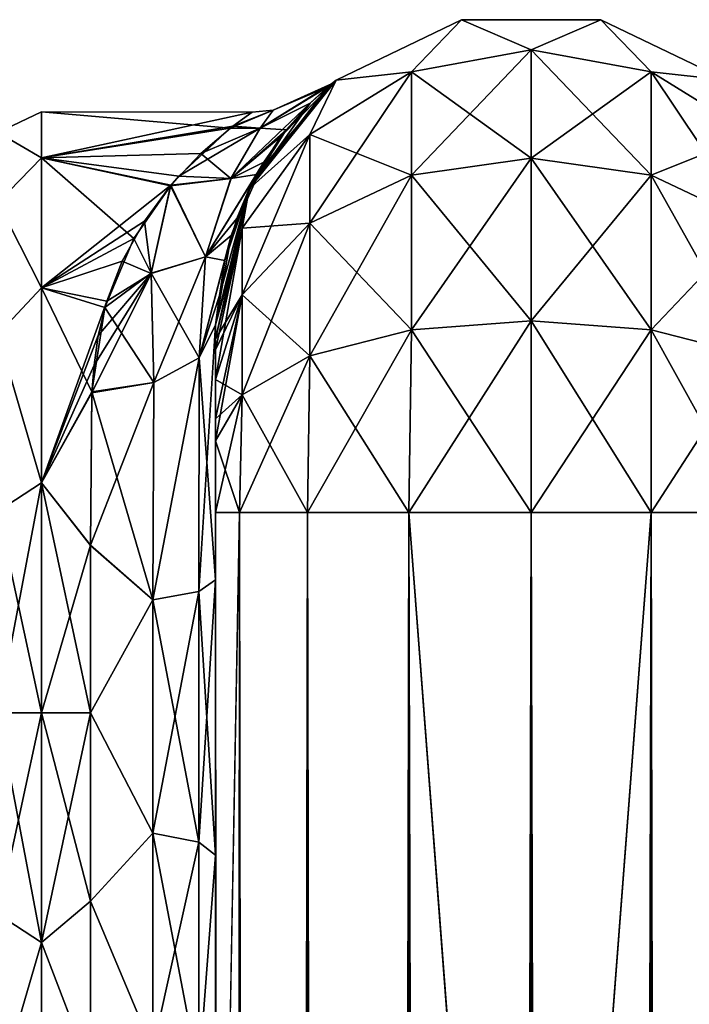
# Model space of a CAD drawing. Extents: x -23 to 470, y -2000 to 0.
# Tile 192 of 198: x 417 to 443, y -40 to 0. Entities that reach past the tile are written whole.
import ezdxf

# ---------------------------------------------------------------- set-up
doc = ezdxf.new("R2010")
doc.units = 0
doc.header["$LTSCALE"] = 64.718028
for name, color, linetype in [('686', 7, 'CONTINUOUS'), ('691', 7, 'CONTINUOUS'), ('692', 7, 'CONTINUOUS'), ('701', 7, 'CONTINUOUS'), ('702', 7, 'CONTINUOUS'), ('703', 7, 'CONTINUOUS'), ('704', 7, 'CONTINUOUS'), ('705', 7, 'CONTINUOUS'), ('706', 7, 'CONTINUOUS'), ('707', 7, 'CONTINUOUS'), ('712', 7, 'CONTINUOUS'), ('713', 7, 'CONTINUOUS'), ('714', 7, 'CONTINUOUS'), ('724', 7, 'CONTINUOUS'), ('725', 7, 'CONTINUOUS')]:
    doc.layers.add(name, color=color, linetype=linetype)

msp = doc.modelspace()

# ---------------------------------------------------------------- linework, layer by layer
at = {"layer": '686', "linetype": 'CONTINUOUS'}
for points in [[(424.45, -12.5, 33.5), (424.45, -12.5, 24.51), (424.45, -22.687, 28.505), (424.45, -12.5, 33.5)], [(424.45, -13.067, 36.36), (424.45, -12.5, 33.5), (424.45, -58.637, 36.17), (424.45, -13.067, 36.36)], [(424.45, -58.637, 36.17), (424.45, -12.5, 33.5), (424.45, -54.041, 30.647), (424.45, -58.637, 36.17)], [(424.45, -54.041, 30.647), (424.45, -12.5, 33.5), (424.45, -22.687, 28.505), (424.45, -54.041, 30.647)], [(424.45, -58.638, -36.171), (424.45, -54.042, -30.648), (424.45, -12.5, -33.5), (424.45, -58.638, -36.171)], [(424.45, -12.5, -33.5), (424.45, -54.042, -30.648), (424.45, -22.687, -28.505), (424.45, -12.5, -33.5)], [(424.45, -13.067, -36.36), (424.45, -58.638, -36.171), (424.45, -12.5, -33.5), (424.45, -13.067, -36.36)], [(424.45, -12.5, -24.51), (424.45, -12.5, -33.5), (424.45, -22.687, -28.505), (424.45, -12.5, -24.51)], [(424.45, -13.5, 37.234), (424.45, -13.067, 36.36), (424.45, -64.865, 39.77), (424.45, -13.5, 37.234)], [(424.45, -64.865, 39.77), (424.45, -13.067, 36.36), (424.45, -58.637, 36.17), (424.45, -64.865, 39.77)], [(424.45, -13.5, -37.234), (424.45, -58.638, -36.171), (424.45, -13.067, -36.36), (424.45, -13.5, -37.234)], [(424.45, -14.695, 38.801), (424.45, -13.5, 37.234), (424.45, -64.865, 39.77), (424.45, -14.695, 38.801)], [(424.45, -14.695, -38.801), (424.45, -58.638, -36.171), (424.45, -13.5, -37.234), (424.45, -14.695, -38.801)], [(424.45, -16.266, 40), (424.45, -14.695, 38.801), (424.45, -64.865, 39.77), (424.45, -16.266, 40)], [(424.45, -64.865, -39.77), (424.45, -58.638, -36.171), (424.45, -14.695, -38.801), (424.45, -64.865, -39.77)], [(424.45, -16.266, -40), (424.45, -64.865, -39.77), (424.45, -14.695, -38.801), (424.45, -16.266, -40)], [(424.45, -17.135, 40.431), (424.45, -16.266, 40), (424.45, -71.85, 41), (424.45, -17.135, 40.431)], [(424.45, -71.85, 41), (424.45, -16.266, 40), (424.45, -64.865, 39.77), (424.45, -71.85, 41)], [(424.45, -17.135, -40.431), (424.45, -64.865, -39.77), (424.45, -16.266, -40), (424.45, -17.135, -40.431)], [(424.45, -20, 41), (424.45, -17.135, 40.431), (424.45, -71.85, 41), (424.45, -20, 41)], [(424.45, -20, -41), (424.45, -64.865, -39.77), (424.45, -17.135, -40.431), (424.45, -20, -41)], [(424.45, -71.85, -41), (424.45, -64.865, -39.77), (424.45, -20, -41), (424.45, -71.85, -41)], [(424.45, -33.687, 28.431), (424.45, -54.041, 30.647), (424.45, -22.687, 28.505), (424.45, -33.687, 28.431)], [(424.45, -22.687, -28.505), (424.45, -54.042, -30.648), (424.45, -33.687, -28.431), (424.45, -22.687, -28.505)], [(424.45, -43.868, 24.267), (424.45, -54.041, 30.647), (424.45, -33.687, 28.431), (424.45, -43.868, 24.267)], [(424.45, -54.042, -30.648), (424.45, -51.632, -23.883), (424.45, -33.687, -28.431), (424.45, -54.042, -30.648)], [(424.45, -33.687, -28.431), (424.45, -51.632, -23.883), (424.45, -43.869, -24.267), (424.45, -33.687, -28.431)]]:
    msp.add_3dface(points, dxfattribs=at)
at = {"layer": '691', "linetype": 'CONTINUOUS'}
for points in [[(417.5, -4, 0), (417.5, -5.827, 9.184), (425.909, -4.004, 0.439), (417.5, -4, 0)], [(417.5, -5.827, -9.184), (417.5, -4, 0), (425.03, -4.646, -5.532), (417.5, -5.827, -9.184)], [(425.03, -4.646, -5.532), (417.5, -4, 0), (425.909, -4.004, 0.439), (425.03, -4.646, -5.532)], [(425.909, -4.004, 0.439), (417.5, -5.827, 9.184), (425.137, -4.564, 5.172), (425.909, -4.004, 0.439)], [(425.137, -4.564, 5.172), (417.5, -5.827, 9.184), (423.861, -5.654, 8.754), (425.137, -4.564, 5.172)], [(422.98, -6.56, -10.786), (417.5, -5.827, -9.184), (425.03, -4.646, -5.532), (422.98, -6.56, -10.786)], [(423.861, -5.654, 8.754), (417.5, -5.827, 9.184), (422.66, -6.93, 11.492), (423.861, -5.654, 8.754)], [(417.5, -5.827, 9.184), (417.5, -11.029, 16.971), (422.66, -6.93, 11.492), (417.5, -5.827, 9.184)], [(417.5, -11.029, -16.971), (417.5, -5.827, -9.184), (421.186, -9.058, -14.737), (417.5, -11.029, -16.971)], [(421.186, -9.058, -14.737), (417.5, -5.827, -9.184), (422.647, -6.948, -11.525), (421.186, -9.058, -14.737)], [(422.647, -6.948, -11.525), (417.5, -5.827, -9.184), (422.98, -6.56, -10.786), (422.647, -6.948, -11.525)], [(422.66, -6.93, 11.492), (417.5, -11.029, 16.971), (421.606, -8.361, 13.795), (422.66, -6.93, 11.492)], [(421.606, -8.361, 13.795), (417.5, -11.029, 16.971), (420.722, -9.962, 15.832), (421.606, -8.361, 13.795)], [(420.027, -11.811, -17.717), (417.5, -11.029, -16.971), (421.186, -9.058, -14.737), (420.027, -11.811, -17.717)], [(420.722, -9.962, 15.832), (417.5, -11.029, 16.971), (420.105, -11.553, 17.478), (420.722, -9.962, 15.832)], [(417.5, -11.029, 16.971), (417.5, -18.816, 22.173), (420.105, -11.553, 17.478), (417.5, -11.029, 16.971)], [(417.5, -18.816, -22.173), (417.5, -11.029, -16.971), (419.5, -15.179, -20.289), (417.5, -18.816, -22.173)], [(419.5, -15.179, -20.289), (417.5, -11.029, -16.971), (420.027, -11.811, -17.717), (419.5, -15.179, -20.289)], [(420.105, -11.553, 17.478), (417.5, -18.816, 22.173), (419.76, -12.934, 18.682), (420.105, -11.553, 17.478)], [(419.76, -12.934, 18.682), (417.5, -18.816, 22.173), (419.596, -14.117, 19.577), (419.76, -12.934, 18.682)], [(419.596, -14.117, 19.577), (417.5, -18.816, 22.173), (419.499, -15.223, 20.316), (419.596, -14.117, 19.577)], [(419.447, -21.322, -23.052), (417.5, -18.816, -22.173), (419.5, -15.179, -20.289), (419.447, -21.322, -23.052)], [(419.499, -15.223, 20.316), (417.5, -18.816, 22.173), (419.447, -21.313, 23.05), (419.499, -15.223, 20.316)], [(417.5, -18.816, 22.173), (417.5, -28, 24), (419.447, -21.313, 23.05), (417.5, -18.816, 22.173)], [(417.5, -28, -24), (417.5, -18.816, -22.173), (419.45, -28, -24), (417.5, -28, -24)], [(419.45, -28, -24), (417.5, -18.816, -22.173), (419.447, -21.322, -23.052), (419.45, -28, -24)], [(419.447, -21.313, 23.05), (417.5, -28, 24), (419.45, -28, 24), (419.447, -21.313, 23.05)]]:
    msp.add_3dface(points, dxfattribs=at)
at = {"layer": '692', "linetype": 'CONTINUOUS'}
for points in [[(419.45, -28, 24), (417.5, -28, 24), (417.5, -37.184, 22.173), (419.45, -28, 24)], [(417.5, -28, -24), (419.45, -28, -24), (419.45, -35.529, -22.789), (417.5, -28, -24)], [(417.5, -37.184, -22.173), (417.5, -28, -24), (419.45, -35.529, -22.789), (417.5, -37.184, -22.173)], [(419.45, -28, 24), (417.5, -37.184, 22.173), (419.45, -35.529, 22.789), (419.45, -28, 24)], [(419.45, -42.297, -19.277), (417.5, -37.184, -22.173), (419.45, -35.529, -22.789), (419.45, -42.297, -19.277)], [(419.45, -35.529, 22.789), (417.5, -37.184, 22.173), (419.45, -42.297, 19.277), (419.45, -35.529, 22.789)], [(417.5, -44.971, -16.971), (417.5, -37.184, -22.173), (419.45, -42.297, -19.277), (417.5, -44.971, -16.971)], [(417.5, -37.184, 22.173), (417.5, -44.971, 16.971), (419.45, -42.297, 19.277), (417.5, -37.184, 22.173)]]:
    msp.add_3dface(points, dxfattribs=at)
at = {"layer": '701', "linetype": 'CONTINUOUS'}
for points in [[(424.45, -20, 41), (424.45, -71.85, 41), (425.402, -1980, 45.784), (424.45, -20, 41)], [(424.45, -20, 41), (425.402, -1980, 45.784), (425.402, -20, 45.784), (424.45, -20, 41)], [(425.402, -1980, 45.784), (428.111, -1980, 49.839), (425.402, -20, 45.784), (425.402, -1980, 45.784)], [(425.402, -20, 45.784), (428.111, -1980, 49.839), (428.111, -20, 49.839), (425.402, -20, 45.784)], [(428.111, -1980, 49.839), (432.16, -1980, 52.546), (428.111, -20, 49.839), (428.111, -1980, 49.839)], [(428.111, -20, 49.839), (432.16, -1980, 52.546), (432.16, -20, 52.546), (428.111, -20, 49.839)], [(437, -1916.55, 53.5), (437, -83.45, 53.5), (432.16, -20, 52.546), (437, -1916.55, 53.5)], [(432.16, -20, 52.546), (437, -83.45, 53.5), (437.05, -20, 53.5), (432.16, -20, 52.546)], [(437.05, -1980, 53.5), (437, -1916.55, 53.5), (432.16, -20, 52.546), (437.05, -1980, 53.5)], [(432.16, -1980, 52.546), (437.05, -1980, 53.5), (432.16, -20, 52.546), (432.16, -1980, 52.546)]]:
    msp.add_3dface(points, dxfattribs=at)
at = {"layer": '702', "linetype": 'CONTINUOUS'}
for points in [[(424.45, -71.85, -41), (424.45, -20, -41), (425.402, -20, -45.784), (424.45, -71.85, -41)], [(424.45, -1928.15, -41), (424.45, -71.85, -41), (425.402, -20, -45.784), (424.45, -1928.15, -41)], [(424.45, -1980, -41), (424.45, -1928.15, -41), (425.402, -20, -45.784), (424.45, -1980, -41)], [(425.402, -1980, -45.784), (424.45, -1980, -41), (425.402, -20, -45.784), (425.402, -1980, -45.784)], [(428.111, -1980, -49.839), (425.402, -1980, -45.784), (428.111, -20, -49.839), (428.111, -1980, -49.839)], [(428.111, -20, -49.839), (425.402, -1980, -45.784), (425.402, -20, -45.784), (428.111, -20, -49.839)], [(432.16, -1980, -52.546), (428.111, -1980, -49.839), (432.16, -20, -52.546), (432.16, -1980, -52.546)], [(432.16, -20, -52.546), (428.111, -1980, -49.839), (428.111, -20, -49.839), (432.16, -20, -52.546)], [(437, -83.45, -53.5), (432.16, -1980, -52.546), (437.05, -20, -53.5), (437, -83.45, -53.5)], [(437.05, -20, -53.5), (432.16, -1980, -52.546), (432.16, -20, -52.546), (437.05, -20, -53.5)]]:
    msp.add_3dface(points, dxfattribs=at)
at = {"layer": '703', "linetype": 'CONTINUOUS'}
for points in [[(437.05, -1980, -53.5), (437, -1916.55, -53.5), (441.834, -20, -52.548), (437.05, -1980, -53.5)], [(437, -1916.55, -53.5), (437, -83.45, -53.5), (441.834, -20, -52.548), (437, -1916.55, -53.5)], [(437, -83.45, -53.5), (437.05, -20, -53.5), (441.834, -20, -52.548), (437, -83.45, -53.5)], [(441.834, -1980, -52.548), (437.05, -1980, -53.5), (441.834, -20, -52.548), (441.834, -1980, -52.548)], [(445.889, -1980, -49.839), (441.834, -1980, -52.548), (445.889, -20, -49.839), (445.889, -1980, -49.839)], [(445.889, -20, -49.839), (441.834, -1980, -52.548), (441.834, -20, -52.548), (445.889, -20, -49.839)]]:
    msp.add_3dface(points, dxfattribs=at)
at = {"layer": '704', "linetype": 'CONTINUOUS'}
for points in [[(429.256, -2.727, -33.5), (434.268, -0.313, -33.5), (432.266, -2.396, -40.776), (429.256, -2.727, -33.5)], [(432.266, -2.396, -40.776), (434.268, -0.313, -33.5), (437.05, -1.516, -41.139), (432.266, -2.396, -40.776)], [(434.268, -0.313, -33.5), (439.832, -0.313, -33.5), (437.05, -1.516, -41.139), (434.268, -0.313, -33.5)], [(437.05, -1.516, -41.139), (439.832, -0.313, -33.5), (441.834, -2.396, -40.776), (437.05, -1.516, -41.139)], [(439.832, -0.313, -33.5), (444.844, -2.727, -33.5), (441.834, -2.396, -40.776), (439.832, -0.313, -33.5)], [(432.266, -2.396, -40.776), (437.05, -1.516, -41.139), (432.266, -6.525, -46.964), (432.266, -2.396, -40.776)], [(437.05, -1.516, -41.139), (437.05, -5.852, -47.637), (432.266, -6.525, -46.964), (437.05, -1.516, -41.139)], [(437.05, -1.516, -41.139), (441.834, -2.396, -40.776), (437.05, -5.852, -47.637), (437.05, -1.516, -41.139)], [(425.788, -7.076, -33.5), (429.256, -2.727, -33.5), (428.211, -4.9, -39.741), (425.788, -7.076, -33.5)], [(428.211, -4.9, -39.741), (429.256, -2.727, -33.5), (432.266, -2.396, -40.776), (428.211, -4.9, -39.741)], [(428.211, -4.9, -39.741), (432.266, -2.396, -40.776), (428.211, -8.442, -45.049), (428.211, -4.9, -39.741)], [(432.266, -2.396, -40.776), (432.266, -6.525, -46.964), (428.211, -8.442, -45.049), (432.266, -2.396, -40.776)], [(441.834, -2.396, -40.776), (441.834, -6.525, -46.964), (437.05, -5.852, -47.637), (441.834, -2.396, -40.776)], [(441.834, -2.396, -40.776), (444.844, -2.727, -33.5), (445.889, -4.9, -39.741), (441.834, -2.396, -40.776)], [(441.834, -2.396, -40.776), (445.889, -4.9, -39.741), (441.834, -6.525, -46.964), (441.834, -2.396, -40.776)], [(425.502, -8.648, -38.192), (425.788, -7.076, -33.5), (428.211, -4.9, -39.741), (425.502, -8.648, -38.192)], [(425.502, -8.648, -38.192), (428.211, -4.9, -39.741), (425.502, -11.311, -42.182), (425.502, -8.648, -38.192)], [(428.211, -4.9, -39.741), (428.211, -8.442, -45.049), (425.502, -11.311, -42.182), (428.211, -4.9, -39.741)], [(445.889, -4.9, -39.741), (445.889, -8.442, -45.049), (441.834, -6.525, -46.964), (445.889, -4.9, -39.741)], [(437.05, -12.346, -51.978), (432.266, -12.71, -51.099), (437.05, -5.852, -47.637), (437.05, -12.346, -51.978)], [(437.05, -5.852, -47.637), (432.266, -12.71, -51.099), (432.266, -6.525, -46.964), (437.05, -5.852, -47.637)], [(441.834, -6.525, -46.964), (437.05, -12.346, -51.978), (437.05, -5.852, -47.637), (441.834, -6.525, -46.964)], [(432.266, -12.71, -51.099), (428.211, -13.747, -48.595), (432.266, -6.525, -46.964), (432.266, -12.71, -51.099)], [(432.266, -6.525, -46.964), (428.211, -13.747, -48.595), (428.211, -8.442, -45.049), (432.266, -6.525, -46.964)], [(441.834, -12.71, -51.099), (437.05, -12.346, -51.978), (441.834, -6.525, -46.964), (441.834, -12.71, -51.099)], [(445.889, -8.442, -45.049), (441.834, -12.71, -51.099), (441.834, -6.525, -46.964), (445.889, -8.442, -45.049)], [(424.45, -13.067, -36.36), (424.45, -12.5, -33.5), (425.788, -7.076, -33.5), (424.45, -13.067, -36.36)], [(424.45, -13.067, -36.36), (425.788, -7.076, -33.5), (425.502, -8.648, -38.192), (424.45, -13.067, -36.36)], [(424.45, -14.695, -38.801), (424.45, -13.5, -37.234), (425.502, -8.648, -38.192), (424.45, -14.695, -38.801)], [(424.45, -14.695, -38.801), (425.502, -8.648, -38.192), (425.502, -11.311, -42.182), (424.45, -14.695, -38.801)], [(424.45, -13.5, -37.234), (424.45, -13.067, -36.36), (425.502, -8.648, -38.192), (424.45, -13.5, -37.234)], [(428.211, -13.747, -48.595), (425.502, -15.299, -44.849), (428.211, -8.442, -45.049), (428.211, -13.747, -48.595)], [(428.211, -8.442, -45.049), (425.502, -15.299, -44.849), (425.502, -11.311, -42.182), (428.211, -8.442, -45.049)], [(445.889, -13.747, -48.595), (441.834, -12.71, -51.099), (445.889, -8.442, -45.049), (445.889, -13.747, -48.595)], [(424.45, -17.135, -40.431), (424.45, -16.266, -40), (425.502, -11.311, -42.182), (424.45, -17.135, -40.431)], [(425.502, -15.299, -44.849), (424.45, -17.135, -40.431), (425.502, -11.311, -42.182), (425.502, -15.299, -44.849)], [(424.45, -16.266, -40), (424.45, -14.695, -38.801), (425.502, -11.311, -42.182), (424.45, -16.266, -40)], [(437.05, -20, -53.5), (432.16, -20, -52.546), (437.05, -12.346, -51.978), (437.05, -20, -53.5)], [(437.05, -12.346, -51.978), (432.16, -20, -52.546), (432.266, -12.71, -51.099), (437.05, -12.346, -51.978)], [(441.834, -12.71, -51.099), (437.05, -20, -53.5), (437.05, -12.346, -51.978), (441.834, -12.71, -51.099)], [(432.16, -20, -52.546), (428.111, -20, -49.839), (432.266, -12.71, -51.099), (432.16, -20, -52.546)], [(432.266, -12.71, -51.099), (428.111, -20, -49.839), (428.211, -13.747, -48.595), (432.266, -12.71, -51.099)], [(441.834, -20, -52.548), (437.05, -20, -53.5), (441.834, -12.71, -51.099), (441.834, -20, -52.548)], [(445.889, -13.747, -48.595), (441.834, -20, -52.548), (441.834, -12.71, -51.099), (445.889, -13.747, -48.595)], [(428.111, -20, -49.839), (425.402, -20, -45.784), (428.211, -13.747, -48.595), (428.111, -20, -49.839)], [(428.211, -13.747, -48.595), (425.402, -20, -45.784), (425.502, -15.299, -44.849), (428.211, -13.747, -48.595)], [(445.889, -20, -49.839), (441.834, -20, -52.548), (445.889, -13.747, -48.595), (445.889, -20, -49.839)], [(424.45, -20, -41), (424.45, -17.135, -40.431), (425.502, -15.299, -44.849), (424.45, -20, -41)], [(425.402, -20, -45.784), (424.45, -20, -41), (425.502, -15.299, -44.849), (425.402, -20, -45.784)]]:
    msp.add_3dface(points, dxfattribs=at)
at = {"layer": '705', "linetype": 'CONTINUOUS'}
for points in [[(434.268, -0.313, -33.5), (429.256, -2.727, -33.5), (434.268, -0.313, 33.5), (434.268, -0.313, -33.5)], [(434.268, -0.313, 33.5), (429.256, -2.727, -33.5), (429.256, -2.727, 33.5), (434.268, -0.313, 33.5)], [(439.832, -0.313, -33.5), (434.268, -0.313, -33.5), (439.832, -0.313, 33.5), (439.832, -0.313, -33.5)], [(439.832, -0.313, 33.5), (434.268, -0.313, -33.5), (434.268, -0.313, 33.5), (439.832, -0.313, 33.5)], [(444.844, -2.727, -33.5), (439.832, -0.313, -33.5), (444.844, -2.727, 33.5), (444.844, -2.727, -33.5)], [(444.844, -2.727, 33.5), (439.832, -0.313, -33.5), (439.832, -0.313, 33.5), (444.844, -2.727, 33.5)], [(429.256, -2.727, -33.5), (425.788, -7.076, -33.5), (428.934, -2.993, -3.307), (429.256, -2.727, -33.5)], [(429.256, -2.727, 33.5), (426.083, -6.502, 16.43), (425.788, -7.076, 33.5), (429.256, -2.727, 33.5)], [(427.07, -4.973, 12.771), (426.083, -6.502, 16.43), (429.256, -2.727, 33.5), (427.07, -4.973, 12.771)], [(428.217, -3.655, 7.968), (427.07, -4.973, 12.771), (429.256, -2.727, 33.5), (428.217, -3.655, 7.968)], [(429.08, -2.871, 1.119), (428.217, -3.655, 7.968), (429.256, -2.727, 33.5), (429.08, -2.871, 1.119)], [(429.08, -2.871, 1.119), (429.256, -2.727, -33.5), (428.934, -2.993, -3.307), (429.08, -2.871, 1.119)], [(429.256, -2.727, -33.5), (429.08, -2.871, 1.119), (429.256, -2.727, 33.5), (429.256, -2.727, -33.5)], [(428.934, -2.993, -3.307), (425.788, -7.076, -33.5), (428.217, -3.655, -7.973), (428.934, -2.993, -3.307)], [(428.217, -3.655, -7.973), (425.788, -7.076, -33.5), (427.266, -4.72, -12.02), (428.217, -3.655, -7.973)], [(427.266, -4.72, -12.02), (425.788, -7.076, -33.5), (426.37, -6.004, -15.366), (427.266, -4.72, -12.02)], [(426.37, -6.004, -15.366), (425.788, -7.076, -33.5), (425.069, -8.935, -20.523), (426.37, -6.004, -15.366)], [(426.083, -6.502, 16.43), (425.291, -8.261, 19.533), (425.788, -7.076, 33.5), (426.083, -6.502, 16.43)], [(424.45, -12.5, 24.51), (424.45, -12.5, 33.5), (425.788, -7.076, 33.5), (424.45, -12.5, 24.51)], [(424.605, -11.328, 23.392), (424.45, -12.5, 24.51), (425.788, -7.076, 33.5), (424.605, -11.328, 23.392)], [(425.788, -7.076, -33.5), (424.45, -12.5, -33.5), (425.069, -8.935, -20.523), (425.788, -7.076, -33.5)], [(424.815, -9.94, 21.836), (424.605, -11.328, 23.392), (425.788, -7.076, 33.5), (424.815, -9.94, 21.836)], [(425.291, -8.261, 19.533), (424.815, -9.94, 21.836), (425.788, -7.076, 33.5), (425.291, -8.261, 19.533)], [(424.45, -12.5, -33.5), (424.45, -12.5, -24.51), (425.069, -8.935, -20.523), (424.45, -12.5, -33.5)]]:
    msp.add_3dface(points, dxfattribs=at)
at = {"layer": '706', "linetype": 'CONTINUOUS'}
for points in [[(434.268, -0.313, 33.5), (429.256, -2.727, 33.5), (432.266, -2.396, 40.776), (434.268, -0.313, 33.5)], [(437.05, -1.516, 41.139), (434.268, -0.313, 33.5), (432.266, -2.396, 40.776), (437.05, -1.516, 41.139)], [(439.832, -0.313, 33.5), (434.268, -0.313, 33.5), (437.05, -1.516, 41.139), (439.832, -0.313, 33.5)], [(441.834, -2.396, 40.776), (439.832, -0.313, 33.5), (437.05, -1.516, 41.139), (441.834, -2.396, 40.776)], [(444.844, -2.727, 33.5), (439.832, -0.313, 33.5), (441.834, -2.396, 40.776), (444.844, -2.727, 33.5)], [(437.05, -1.516, 41.139), (432.266, -2.396, 40.776), (437.05, -5.852, 47.637), (437.05, -1.516, 41.139)], [(441.834, -2.396, 40.776), (437.05, -1.516, 41.139), (441.834, -6.525, 46.964), (441.834, -2.396, 40.776)], [(441.834, -6.525, 46.964), (437.05, -1.516, 41.139), (437.05, -5.852, 47.637), (441.834, -6.525, 46.964)], [(429.256, -2.727, 33.5), (425.788, -7.076, 33.5), (428.211, -4.9, 39.741), (429.256, -2.727, 33.5)], [(432.266, -2.396, 40.776), (429.256, -2.727, 33.5), (428.211, -4.9, 39.741), (432.266, -2.396, 40.776)], [(432.266, -2.396, 40.776), (428.211, -4.9, 39.741), (432.266, -6.525, 46.964), (432.266, -2.396, 40.776)], [(437.05, -5.852, 47.637), (432.266, -2.396, 40.776), (432.266, -6.525, 46.964), (437.05, -5.852, 47.637)], [(445.889, -4.9, 39.741), (444.844, -2.727, 33.5), (441.834, -2.396, 40.776), (445.889, -4.9, 39.741)], [(445.889, -4.9, 39.741), (441.834, -2.396, 40.776), (445.889, -8.442, 45.049), (445.889, -4.9, 39.741)], [(445.889, -8.442, 45.049), (441.834, -2.396, 40.776), (441.834, -6.525, 46.964), (445.889, -8.442, 45.049)], [(428.211, -4.9, 39.741), (425.788, -7.076, 33.5), (425.502, -8.648, 38.192), (428.211, -4.9, 39.741)], [(428.211, -4.9, 39.741), (425.502, -8.648, 38.192), (428.211, -8.442, 45.049), (428.211, -4.9, 39.741)], [(432.266, -6.525, 46.964), (428.211, -4.9, 39.741), (428.211, -8.442, 45.049), (432.266, -6.525, 46.964)], [(437.05, -12.346, 51.978), (437.05, -5.852, 47.637), (432.266, -6.525, 46.964), (437.05, -12.346, 51.978)], [(437.05, -12.346, 51.978), (441.834, -12.71, 51.099), (437.05, -5.852, 47.637), (437.05, -12.346, 51.978)], [(441.834, -12.71, 51.099), (441.834, -6.525, 46.964), (437.05, -5.852, 47.637), (441.834, -12.71, 51.099)], [(432.266, -12.71, 51.099), (432.266, -6.525, 46.964), (428.211, -8.442, 45.049), (432.266, -12.71, 51.099)], [(432.266, -12.71, 51.099), (437.05, -12.346, 51.978), (432.266, -6.525, 46.964), (432.266, -12.71, 51.099)], [(441.834, -12.71, 51.099), (445.889, -13.747, 48.595), (441.834, -6.525, 46.964), (441.834, -12.71, 51.099)], [(445.889, -13.747, 48.595), (445.889, -8.442, 45.049), (441.834, -6.525, 46.964), (445.889, -13.747, 48.595)], [(425.788, -7.076, 33.5), (424.45, -12.5, 33.5), (425.502, -8.648, 38.192), (425.788, -7.076, 33.5)], [(424.45, -12.5, 33.5), (424.45, -13.067, 36.36), (425.502, -8.648, 38.192), (424.45, -12.5, 33.5)], [(425.502, -8.648, 38.192), (424.45, -13.067, 36.36), (425.502, -11.311, 42.182), (425.502, -8.648, 38.192)], [(428.211, -13.747, 48.595), (428.211, -8.442, 45.049), (425.502, -11.311, 42.182), (428.211, -13.747, 48.595)], [(428.211, -8.442, 45.049), (425.502, -8.648, 38.192), (425.502, -11.311, 42.182), (428.211, -8.442, 45.049)], [(428.211, -13.747, 48.595), (432.266, -12.71, 51.099), (428.211, -8.442, 45.049), (428.211, -13.747, 48.595)], [(424.45, -13.067, 36.36), (424.45, -13.5, 37.234), (425.502, -11.311, 42.182), (424.45, -13.067, 36.36)], [(424.45, -13.5, 37.234), (424.45, -14.695, 38.801), (425.502, -11.311, 42.182), (424.45, -13.5, 37.234)], [(424.45, -14.695, 38.801), (425.502, -15.299, 44.849), (425.502, -11.311, 42.182), (424.45, -14.695, 38.801)], [(425.502, -15.299, 44.849), (428.211, -13.747, 48.595), (425.502, -11.311, 42.182), (425.502, -15.299, 44.849)], [(432.266, -12.71, 51.099), (437.05, -20, 53.5), (437.05, -12.346, 51.978), (432.266, -12.71, 51.099)], [(437.05, -12.346, 51.978), (437.05, -20, 53.5), (441.834, -20, 52.548), (437.05, -12.346, 51.978)], [(441.834, -12.71, 51.099), (437.05, -12.346, 51.978), (441.834, -20, 52.548), (441.834, -12.71, 51.099)], [(428.211, -13.747, 48.595), (432.16, -20, 52.546), (432.266, -12.71, 51.099), (428.211, -13.747, 48.595)], [(432.16, -20, 52.546), (437.05, -20, 53.5), (432.266, -12.71, 51.099), (432.16, -20, 52.546)], [(445.889, -13.747, 48.595), (441.834, -12.71, 51.099), (445.889, -20, 49.839), (445.889, -13.747, 48.595)], [(445.889, -20, 49.839), (441.834, -12.71, 51.099), (441.834, -20, 52.548), (445.889, -20, 49.839)], [(425.502, -15.299, 44.849), (428.111, -20, 49.839), (428.211, -13.747, 48.595), (425.502, -15.299, 44.849)], [(428.111, -20, 49.839), (432.16, -20, 52.546), (428.211, -13.747, 48.595), (428.111, -20, 49.839)], [(424.45, -14.695, 38.801), (424.45, -16.266, 40), (425.502, -15.299, 44.849), (424.45, -14.695, 38.801)], [(424.45, -16.266, 40), (424.45, -17.135, 40.431), (425.502, -15.299, 44.849), (424.45, -16.266, 40)], [(424.45, -17.135, 40.431), (425.402, -20, 45.784), (425.502, -15.299, 44.849), (424.45, -17.135, 40.431)], [(425.402, -20, 45.784), (428.111, -20, 49.839), (425.502, -15.299, 44.849), (425.402, -20, 45.784)], [(424.45, -17.135, 40.431), (424.45, -20, 41), (425.402, -20, 45.784), (424.45, -17.135, 40.431)]]:
    msp.add_3dface(points, dxfattribs=at)
at = {"layer": '707', "linetype": 'CONTINUOUS'}
for points in [[(437.05, -20, 53.5), (437, -83.45, 53.5), (441.834, -1980, 52.548), (437.05, -20, 53.5)], [(441.834, -20, 52.548), (437.05, -20, 53.5), (441.834, -1980, 52.548), (441.834, -20, 52.548)], [(445.889, -20, 49.839), (441.834, -20, 52.548), (445.889, -1980, 49.839), (445.889, -20, 49.839)], [(445.889, -1980, 49.839), (441.834, -20, 52.548), (441.834, -1980, 52.548), (445.889, -1980, 49.839)]]:
    msp.add_3dface(points, dxfattribs=at)
at = {"layer": '712', "linetype": 'CONTINUOUS'}
for points in [[(424.45, -12.5, -24.51), (424.45, -22.687, -28.505), (423.793, -13.825, -22.416), (424.45, -12.5, -24.51)], [(423.793, -13.825, -22.416), (423.781, -23.159, -26.055), (421.947, -23.494, -24.253), (423.793, -13.825, -22.416)], [(421.985, -14.803, -20.868), (423.793, -13.825, -22.416), (421.947, -23.494, -24.253), (421.985, -14.803, -20.868)], [(423.793, -13.825, -22.416), (424.45, -22.687, -28.505), (423.781, -23.159, -26.055), (423.793, -13.825, -22.416)], [(419.5, -15.179, -20.289), (421.985, -14.803, -20.868), (421.947, -23.494, -24.253), (419.5, -15.179, -20.289)], [(419.447, -21.322, -23.052), (419.5, -15.179, -20.289), (421.947, -23.494, -24.253), (419.447, -21.322, -23.052)], [(419.45, -28, -24), (419.447, -21.322, -23.052), (421.947, -23.494, -24.253), (419.45, -28, -24)], [(424.45, -22.687, -28.505), (424.45, -33.687, -28.431), (423.781, -23.159, -26.055), (424.45, -22.687, -28.505)], [(423.781, -23.159, -26.055), (423.781, -33.173, -25.991), (421.947, -23.494, -24.253), (423.781, -23.159, -26.055)], [(423.781, -23.159, -26.055), (424.45, -33.687, -28.431), (423.781, -33.173, -25.991), (423.781, -23.159, -26.055)], [(419.45, -28, -24), (421.947, -23.494, -24.253), (421.947, -32.816, -24.194), (419.45, -28, -24)], [(421.947, -23.494, -24.253), (423.781, -33.173, -25.991), (421.947, -32.816, -24.194), (421.947, -23.494, -24.253)], [(419.45, -35.529, -22.789), (419.45, -28, -24), (421.947, -32.816, -24.194), (419.45, -35.529, -22.789)], [(419.45, -35.529, -22.789), (421.947, -32.816, -24.194), (421.947, -41.45, -20.679), (419.45, -35.529, -22.789)], [(423.781, -33.173, -25.991), (423.781, -42.449, -22.215), (421.947, -32.816, -24.194), (423.781, -33.173, -25.991)], [(421.947, -32.816, -24.194), (423.781, -42.449, -22.215), (421.947, -41.45, -20.679), (421.947, -32.816, -24.194)], [(423.781, -33.173, -25.991), (424.45, -33.687, -28.431), (423.781, -42.449, -22.215), (423.781, -33.173, -25.991)], [(424.45, -33.687, -28.431), (424.45, -43.869, -24.267), (423.781, -42.449, -22.215), (424.45, -33.687, -28.431)], [(419.45, -42.297, -19.277), (419.45, -35.529, -22.789), (421.947, -41.45, -20.679), (419.45, -42.297, -19.277)]]:
    msp.add_3dface(points, dxfattribs=at)
at = {"layer": '713', "linetype": 'CONTINUOUS'}
for points in [[(428.217, -3.655, 7.968), (429.08, -2.871, 1.119), (426.221, -4.647, 6.308), (428.217, -3.655, 7.968)], [(426.221, -4.647, 6.308), (429.08, -2.871, 1.119), (426.741, -3.931, 0.004), (426.221, -4.647, 6.308)], [(428.934, -2.993, -3.307), (428.217, -3.655, -7.973), (426.222, -4.645, -6.303), (428.934, -2.993, -3.307)], [(426.741, -3.931, 0.004), (428.934, -2.993, -3.307), (426.222, -4.645, -6.303), (426.741, -3.931, 0.004)], [(429.08, -2.871, 1.119), (428.934, -2.993, -3.307), (426.741, -3.931, 0.004), (429.08, -2.871, 1.119)], [(425.03, -4.646, -5.532), (425.909, -4.004, 0.439), (426.741, -3.931, 0.004), (425.03, -4.646, -5.532)], [(425.03, -4.646, -5.532), (426.741, -3.931, 0.004), (426.222, -4.645, -6.303), (425.03, -4.646, -5.532)], [(427.07, -4.973, 12.771), (428.217, -3.655, 7.968), (425.062, -6.661, 12.378), (427.07, -4.973, 12.771)], [(425.062, -6.661, 12.378), (428.217, -3.655, 7.968), (426.221, -4.647, 6.308), (425.062, -6.661, 12.378)], [(425.909, -4.004, 0.439), (425.137, -4.564, 5.172), (426.741, -3.931, 0.004), (425.909, -4.004, 0.439)], [(425.137, -4.564, 5.172), (426.221, -4.647, 6.308), (426.741, -3.931, 0.004), (425.137, -4.564, 5.172)], [(428.217, -3.655, -7.973), (427.266, -4.72, -12.02), (426.222, -4.645, -6.303), (428.217, -3.655, -7.973)], [(422.98, -6.56, -10.786), (425.03, -4.646, -5.532), (426.222, -4.645, -6.303), (422.98, -6.56, -10.786)], [(422.98, -6.56, -10.786), (426.222, -4.645, -6.303), (425.063, -6.66, -12.374), (422.98, -6.56, -10.786)], [(425.137, -4.564, 5.172), (423.861, -5.654, 8.754), (426.221, -4.647, 6.308), (425.137, -4.564, 5.172)], [(423.861, -5.654, 8.754), (425.062, -6.661, 12.378), (426.221, -4.647, 6.308), (423.861, -5.654, 8.754)], [(426.222, -4.645, -6.303), (427.266, -4.72, -12.02), (425.063, -6.66, -12.374), (426.222, -4.645, -6.303)], [(427.266, -4.72, -12.02), (426.37, -6.004, -15.366), (425.063, -6.66, -12.374), (427.266, -4.72, -12.02)], [(426.083, -6.502, 16.43), (427.07, -4.973, 12.771), (425.062, -6.661, 12.378), (426.083, -6.502, 16.43)], [(423.861, -5.654, 8.754), (422.66, -6.93, 11.492), (425.062, -6.661, 12.378), (423.861, -5.654, 8.754)], [(426.37, -6.004, -15.366), (425.069, -8.935, -20.523), (424.04, -9.782, -17.877), (426.37, -6.004, -15.366)], [(425.063, -6.66, -12.374), (426.37, -6.004, -15.366), (424.04, -9.782, -17.877), (425.063, -6.66, -12.374)], [(422.647, -6.948, -11.525), (422.98, -6.56, -10.786), (425.063, -6.66, -12.374), (422.647, -6.948, -11.525)], [(422.647, -6.948, -11.525), (425.063, -6.66, -12.374), (424.04, -9.782, -17.877), (422.647, -6.948, -11.525)], [(422.66, -6.93, 11.492), (424.04, -9.783, 17.879), (425.062, -6.661, 12.378), (422.66, -6.93, 11.492)], [(425.291, -8.261, 19.533), (426.083, -6.502, 16.43), (424.04, -9.783, 17.879), (425.291, -8.261, 19.533)], [(424.04, -9.783, 17.879), (426.083, -6.502, 16.43), (425.062, -6.661, 12.378), (424.04, -9.783, 17.879)], [(421.186, -9.058, -14.737), (422.647, -6.948, -11.525), (421.871, -10.442, -16.644), (421.186, -9.058, -14.737)], [(422.66, -6.93, 11.492), (421.606, -8.361, 13.795), (421.87, -10.45, 16.653), (422.66, -6.93, 11.492)], [(424.04, -9.783, 17.879), (422.66, -6.93, 11.492), (421.87, -10.45, 16.653), (424.04, -9.783, 17.879)], [(422.647, -6.948, -11.525), (424.04, -9.782, -17.877), (421.871, -10.442, -16.644), (422.647, -6.948, -11.525)], [(424.815, -9.94, 21.836), (425.291, -8.261, 19.533), (424.04, -9.783, 17.879), (424.815, -9.94, 21.836)], [(421.606, -8.361, 13.795), (420.722, -9.962, 15.832), (421.87, -10.45, 16.653), (421.606, -8.361, 13.795)], [(425.069, -8.935, -20.523), (424.45, -12.5, -24.51), (423.793, -13.825, -22.416), (425.069, -8.935, -20.523)], [(425.069, -8.935, -20.523), (423.793, -13.825, -22.416), (424.04, -9.782, -17.877), (425.069, -8.935, -20.523)], [(420.027, -11.811, -17.717), (421.186, -9.058, -14.737), (421.871, -10.442, -16.644), (420.027, -11.811, -17.717)], [(421.985, -14.803, 20.868), (424.04, -9.783, 17.879), (421.87, -10.45, 16.653), (421.985, -14.803, 20.868)], [(424.04, -9.782, -17.877), (423.793, -13.825, -22.416), (421.871, -10.442, -16.644), (424.04, -9.782, -17.877)], [(423.793, -13.825, 22.415), (424.04, -9.783, 17.879), (421.985, -14.803, 20.868), (423.793, -13.825, 22.415)], [(423.793, -13.825, 22.415), (424.815, -9.94, 21.836), (424.04, -9.783, 17.879), (423.793, -13.825, 22.415)], [(420.722, -9.962, 15.832), (420.105, -11.553, 17.478), (421.87, -10.45, 16.653), (420.722, -9.962, 15.832)], [(424.605, -11.328, 23.392), (424.815, -9.94, 21.836), (423.793, -13.825, 22.415), (424.605, -11.328, 23.392)], [(419.596, -14.117, 19.577), (419.499, -15.223, 20.316), (421.87, -10.45, 16.653), (419.596, -14.117, 19.577)], [(421.87, -10.45, 16.653), (419.499, -15.223, 20.316), (421.985, -14.803, 20.868), (421.87, -10.45, 16.653)], [(419.76, -12.934, 18.682), (419.596, -14.117, 19.577), (421.87, -10.45, 16.653), (419.76, -12.934, 18.682)], [(420.105, -11.553, 17.478), (419.76, -12.934, 18.682), (421.87, -10.45, 16.653), (420.105, -11.553, 17.478)], [(421.985, -14.803, -20.868), (420.027, -11.811, -17.717), (421.871, -10.442, -16.644), (421.985, -14.803, -20.868)], [(423.793, -13.825, -22.416), (421.985, -14.803, -20.868), (421.871, -10.442, -16.644), (423.793, -13.825, -22.416)], [(424.45, -12.5, 24.51), (424.605, -11.328, 23.392), (423.793, -13.825, 22.415), (424.45, -12.5, 24.51)], [(419.5, -15.179, -20.289), (420.027, -11.811, -17.717), (421.985, -14.803, -20.868), (419.5, -15.179, -20.289)]]:
    msp.add_3dface(points, dxfattribs=at)
at = {"layer": '714', "linetype": 'CONTINUOUS'}
for points in [[(424.45, -22.687, 28.505), (424.45, -12.5, 24.51), (423.781, -23.159, 26.055), (424.45, -22.687, 28.505)], [(424.45, -12.5, 24.51), (423.793, -13.825, 22.415), (423.781, -23.159, 26.055), (424.45, -12.5, 24.51)], [(423.793, -13.825, 22.415), (421.985, -14.803, 20.868), (421.947, -23.493, 24.253), (423.793, -13.825, 22.415)], [(423.781, -23.159, 26.055), (423.793, -13.825, 22.415), (421.947, -23.493, 24.253), (423.781, -23.159, 26.055)], [(419.499, -15.223, 20.316), (419.447, -21.313, 23.05), (421.985, -14.803, 20.868), (419.499, -15.223, 20.316)], [(421.985, -14.803, 20.868), (419.447, -21.313, 23.05), (421.947, -23.493, 24.253), (421.985, -14.803, 20.868)], [(419.447, -21.313, 23.05), (419.45, -28, 24), (421.947, -23.493, 24.253), (419.447, -21.313, 23.05)], [(424.45, -33.687, 28.431), (424.45, -22.687, 28.505), (423.781, -33.173, 25.991), (424.45, -33.687, 28.431)], [(423.781, -33.173, 25.991), (424.45, -22.687, 28.505), (423.781, -23.159, 26.055), (423.781, -33.173, 25.991)], [(423.781, -33.173, 25.991), (423.781, -23.159, 26.055), (421.947, -32.815, 24.194), (423.781, -33.173, 25.991)], [(421.947, -32.815, 24.194), (423.781, -23.159, 26.055), (421.947, -23.493, 24.253), (421.947, -32.815, 24.194)], [(419.45, -28, 24), (421.947, -32.815, 24.194), (421.947, -23.493, 24.253), (419.45, -28, 24)], [(419.45, -28, 24), (419.45, -35.529, 22.789), (421.947, -32.815, 24.194), (419.45, -28, 24)], [(419.45, -35.529, 22.789), (421.947, -41.45, 20.679), (421.947, -32.815, 24.194), (419.45, -35.529, 22.789)], [(421.947, -41.45, 20.679), (423.781, -33.173, 25.991), (421.947, -32.815, 24.194), (421.947, -41.45, 20.679)], [(423.781, -42.449, 22.215), (423.781, -33.173, 25.991), (421.947, -41.45, 20.679), (423.781, -42.449, 22.215)], [(423.781, -42.449, 22.215), (424.45, -33.687, 28.431), (423.781, -33.173, 25.991), (423.781, -42.449, 22.215)], [(424.45, -43.868, 24.267), (424.45, -33.687, 28.431), (423.781, -42.449, 22.215), (424.45, -43.868, 24.267)], [(419.45, -35.529, 22.789), (419.45, -42.297, 19.277), (421.947, -41.45, 20.679), (419.45, -35.529, 22.789)]]:
    msp.add_3dface(points, dxfattribs=at)
at = {"layer": '724', "linetype": 'CONTINUOUS'}
for points in [[(417.5, -5.827, 9.184), (417.5, -4, 0), (415.75, -4.826, 4.086), (417.5, -5.827, 9.184)], [(417.5, -4, 0), (417.5, -5.827, -9.184), (415.75, -4.826, -4.086), (417.5, -4, 0)], [(417.5, -4, 0), (415.75, -4.826, -4.086), (415.75, -4.826, 4.086), (417.5, -4, 0)], [(417.5, -5.827, 9.184), (415.75, -4.826, 4.086), (415.75, -7.621, 11.766), (417.5, -5.827, 9.184)], [(417.5, -5.827, -9.184), (415.75, -7.621, -11.766), (415.75, -4.826, -4.086), (417.5, -5.827, -9.184)], [(417.5, -11.029, 16.971), (417.5, -5.827, 9.184), (415.75, -7.621, 11.766), (417.5, -11.029, 16.971)], [(417.5, -5.827, -9.184), (417.5, -11.029, -16.971), (415.75, -7.621, -11.766), (417.5, -5.827, -9.184)], [(417.5, -11.029, 16.971), (415.75, -7.621, 11.766), (415.75, -12.875, 18.026), (417.5, -11.029, 16.971)], [(417.5, -11.029, -16.971), (415.75, -12.875, -18.026), (415.75, -7.621, -11.766), (417.5, -11.029, -16.971)], [(417.5, -18.816, 22.173), (417.5, -11.029, 16.971), (415.75, -12.875, 18.026), (417.5, -18.816, 22.173)], [(417.5, -11.029, -16.971), (417.5, -18.816, -22.173), (415.75, -12.875, -18.026), (417.5, -11.029, -16.971)], [(417.5, -18.816, 22.173), (415.75, -12.875, 18.026), (415.75, -19.952, 22.112), (417.5, -18.816, 22.173)], [(417.5, -18.816, -22.173), (415.75, -19.952, -22.112), (415.75, -12.875, -18.026), (417.5, -18.816, -22.173)], [(417.5, -28, 24), (417.5, -18.816, 22.173), (415.75, -28, 23.531), (417.5, -28, 24)], [(417.5, -18.816, 22.173), (415.75, -19.952, 22.112), (415.75, -28, 23.531), (417.5, -18.816, 22.173)], [(417.5, -18.816, -22.173), (417.5, -28, -24), (415.75, -19.952, -22.112), (417.5, -18.816, -22.173)], [(417.5, -28, -24), (415.75, -28, -23.531), (415.75, -19.952, -22.112), (417.5, -28, -24)]]:
    msp.add_3dface(points, dxfattribs=at)
at = {"layer": '725', "linetype": 'CONTINUOUS'}
for points in [[(417.5, -37.184, 22.173), (417.5, -28, 24), (415.75, -36.048, 22.112), (417.5, -37.184, 22.173)], [(417.5, -28, 24), (415.75, -28, 23.531), (415.75, -36.048, 22.112), (417.5, -28, 24)], [(417.5, -28, -24), (417.5, -37.184, -22.173), (415.75, -28, -23.531), (417.5, -28, -24)], [(415.75, -28, -23.531), (417.5, -37.184, -22.173), (415.75, -36.048, -22.112), (415.75, -28, -23.531)], [(417.5, -37.184, -22.173), (415.75, -43.125, -18.026), (415.75, -36.048, -22.112), (417.5, -37.184, -22.173)], [(417.5, -37.184, 22.173), (415.75, -36.048, 22.112), (415.75, -43.125, 18.026), (417.5, -37.184, 22.173)], [(417.5, -37.184, -22.173), (417.5, -44.971, -16.971), (415.75, -43.125, -18.026), (417.5, -37.184, -22.173)], [(417.5, -44.971, 16.971), (417.5, -37.184, 22.173), (415.75, -43.125, 18.026), (417.5, -44.971, 16.971)]]:
    msp.add_3dface(points, dxfattribs=at)

doc.saveas('drawing.dxf')
